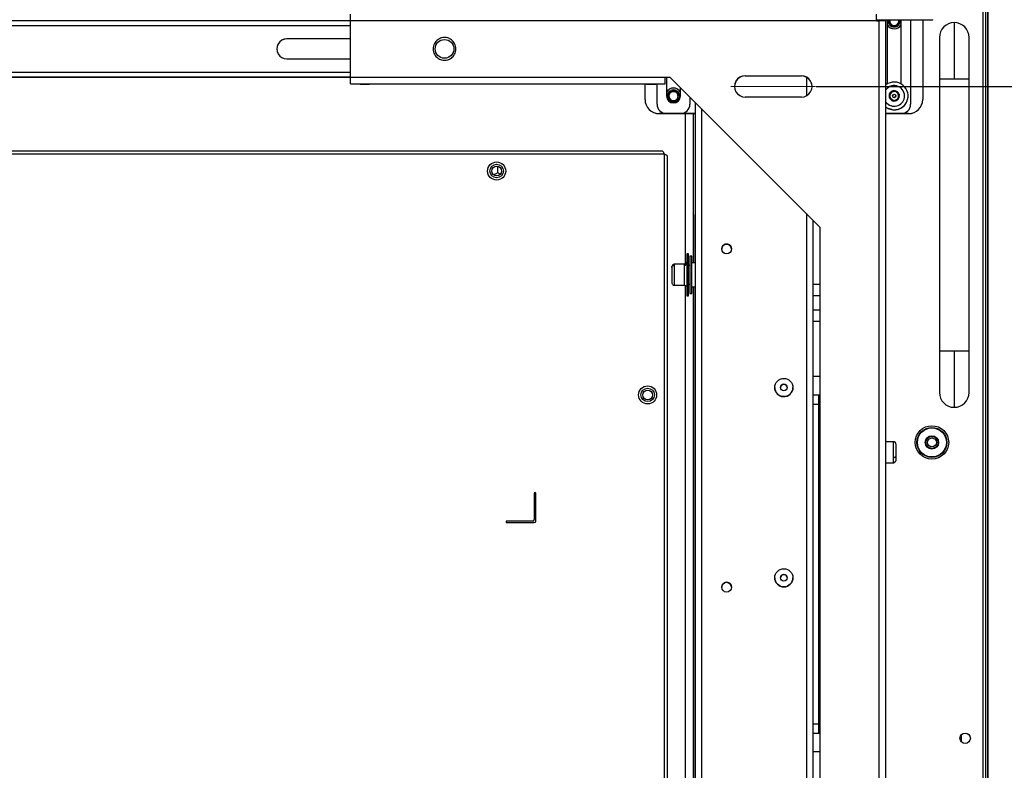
# Model space of a CAD drawing. Header units: millimetres. Extents: x 256 to 1374, y 313 to 1176.
# Tile 59 of 212: x 748 to 859, y 708 to 792. Entities that reach past the tile are written whole.
import ezdxf

# ---------------------------------------------------------------- set-up
doc = ezdxf.new("R2010")
doc.units = ezdxf.units.MM
doc.header["$PDSIZE"] = -1
doc.linetypes.add('CENTERX2', pattern=[20.32, 12.7, -2.54, 2.54, -2.54])
doc.styles.add('SLDTEXTSTYLE0', font='ARIAL.TTF', dxfattribs={"width": 0.948})
doc.dimstyles.new('SLDDIMSTYLE1', dxfattribs={"dimtxt": 5.650301, "dimasz": 4.572, "dimexe": 0, "dimexo": 0.0625, "dimgap": 1.412575, "dimtad": 0, "dimtih": 1, "dimtoh": 1, "dimdec": 1, "dimlfac": 3, "dimrnd": 1e-09, "dimzin": 12, "dimdsep": 46, "dimtxsty": 'SLDTEXTSTYLE0', "dimsah": 1, "dimcen": 0.09, "dimadec": 0, "dimazin": 3, "dimtfac": 1, "dimtofl": 0, "dimtmove": 0, "dimatfit": 3, "dimfxl": 1, "dimfrac": 2, "dimtolj": 1, "dimtzin": 12, "dimarcsym": 0})

# ---------------------------------------------------------------- blocks, each defined once
blk = doc.blocks.new('*D29')
at = {"color": 0, "linetype": 'Continuous', "lineweight": -2}
for p, q in [((820.59, 797.27), (914.37, 797.27)), ((914.37, 792.7), (914.37, 713.16)), ((914.37, 613.95), (914.37, 693.49)), ((820.6, 609.38), (914.37, 609.38))]:
    blk.add_line(p, q, dxfattribs=at)
at = {"color": 0}
for points in [[(915.13, 792.7), (913.6, 792.7), (914.37, 797.27)], [(913.6, 613.95), (915.13, 613.95), (914.37, 609.38)]]:
    blk.add_solid(points, dxfattribs=at)
at = {"layer": 'Defpoints', "color": 0}
for p in [(820.53, 797.27), (820.53, 609.38), (914.37, 609.38)]:
    blk.add_point(p, dxfattribs=at)
at = {"color": 0, "lineweight": 0, "insert": (914.37, 711.75), "char_height": 5.65, "attachment_point": 2, "style": 'SLDTEXTSTYLE0'}
blk.add_mtext('\\A1;563.7\\P(22.19)', dxfattribs=at)
blk = doc.blocks.new('*D30')
at = {"color": 0, "linetype": 'Continuous', "lineweight": -2}
for p, q in [((837.81, 784.84), (876.27, 784.84)), ((876.27, 780.27), (876.27, 713.18)), ((876.27, 626.43), (876.27, 693.51)), ((837.81, 621.86), (876.27, 621.86))]:
    blk.add_line(p, q, dxfattribs=at)
at = {"color": 0}
for points in [[(877.03, 780.27), (875.5, 780.27), (876.27, 784.84)], [(875.5, 626.43), (877.03, 626.43), (876.27, 621.86)]]:
    blk.add_solid(points, dxfattribs=at)
at = {"layer": 'Defpoints', "color": 0}
for p in [(837.74, 784.84), (837.74, 621.86), (876.27, 621.86)]:
    blk.add_point(p, dxfattribs=at)
at = {"color": 0, "lineweight": 0, "insert": (876.27, 711.77), "char_height": 5.65, "attachment_point": 2, "style": 'SLDTEXTSTYLE0'}
blk.add_mtext('\\A1;488.9\\P(19.25)', dxfattribs=at)

msp = doc.modelspace()

# ---------------------------------------------------------------- linework, layer by layer
at = {"color": 7, "linetype": 'Continuous', "lineweight": 30}
for p, q in [((856.5902, 812.7353), (856.5902, 586.762)), ((856.9236, 586.9977), (856.9236, 812.4996)), ((857.1419, 592.829), (857.1419, 806.6688)), ((857.1886, 592.829), (857.1886, 806.6688)), ((785.3437, 792.2402), (525.4301, 792.2402)), ((785.3437, 792.2468), (785.3437, 793.0019)), ((785.3437, 785.897), (785.3437, 792.2468)), ((844.6104, 792.2468), (785.3437, 792.2468)), ((844.6104, 792.2468), (844.6104, 793.0019)), ((844.6104, 792.353), (850.9604, 792.353)), ((844.6104, 792.2468), (844.9092, 792.2468)), ((844.7427, 792.2468), (844.7427, 792.353)), ((844.9092, 614.4498), (844.9092, 792.2468)), ((845.6687, 614.4454), (845.6687, 792.2425)), ((845.8011, 792.353), (845.8011, 785.1197)), ((846.0975, 792.353), (846.0797, 792.2286)), ((846.0797, 792.2311), (846.1005, 792.353)), ((846.0797, 792.2297), (846.1008, 792.353)), ((846.0797, 792.2284), (846.101, 792.353)), ((847.1099, 792.2292), (847.0888, 792.353)), ((847.1099, 792.2306), (847.089, 792.353)), ((847.109, 792.2621), (847.1042, 792.353)), ((847.2439, 792.353), (847.2546, 792.2318)), ((847.3886, 785.1197), (847.3886, 792.353)), ((848.4469, 792.353), (848.4469, 782.8464)), ((849.8016, 792.353), (849.8016, 783.3705)), ((850.9604, 792.353), (850.9604, 792.3695)), ((846.5948, 791.6263), (846.5948, 791.5451)), ((853.3569, 792.0286), (853.3569, 785.6953)), ((785.3437, 790.1943), (778.1536, 790.1943)), ((778.1536, 790.1943), (778.1536, 790.192)), ((785.3437, 790.192), (778.1536, 790.192)), ((796.9742, 789.006), (796.9742, 789.0192)), ((796.9742, 789.0192), (796.9919, 789.0192)), ((796.9797, 789.0167), (796.9742, 789.0167)), ((796.9919, 789.006), (796.9742, 789.006)), ((796.9919, 789.0192), (796.9919, 789.006)), ((778.1536, 787.9422), (785.3437, 787.9422)), ((785.3437, 785.8812), (659.6202, 785.8812)), ((785.3437, 785.897), (820.7936, 785.897)), ((785.3437, 785.1332), (785.3437, 785.897)), ((820.7936, 785.897), (821.327, 785.897)), ((820.7936, 785.1332), (820.7936, 785.897)), ((820.7936, 785.8933), (821.327, 785.8933)), ((820.9302, 785.8933), (820.9302, 783.7724)), ((838.2604, 768.9639), (821.327, 785.897)), ((821.327, 785.897), (821.327, 785.8933)), ((821.327, 785.8933), (838.2604, 768.9603)), ((829.7937, 786.0292), (836.1437, 786.0292)), ((829.7937, 786.0256), (829.7937, 786.0292)), ((829.7937, 786.0256), (836.1437, 786.0256)), ((836.1437, 786.0256), (836.1437, 786.0292)), ((851.6902, 785.6953), (851.6902, 755.0286)), ((855.0236, 755.0286), (855.0236, 785.6953)), ((785.3437, 785.1332), (820.7936, 785.1332)), ((785.3437, 785.1288), (785.3437, 785.1332)), ((818.677, 785.1166), (787.4604, 785.1166)), ((818.5172, 783.3705), (818.5172, 785.1166)), ((819.8719, 782.8464), (819.8719, 785.1188)), ((820.7936, 785.1332), (820.7936, 785.1288)), ((821.5753, 784.4161), (821.724, 784.4139)), ((821.724, 784.4542), (821.724, 784.4329)), ((821.724, 784.2976), (821.724, 784.4139)), ((822.5177, 783.7724), (822.5177, 784.7026)), ((818.5172, 783.3676), (818.5172, 783.3705)), ((821.9823, 784.3699), (822.0738, 784.3282)), ((823.5761, 783.6443), (823.5761, 782.8464)), ((836.1437, 783.648), (829.7937, 783.648)), ((846.0549, 783.5751), (846.1478, 784.1449)), ((846.502, 783.2098), (846.0549, 783.5751)), ((846.0553, 783.5747), (846.1013, 783.857)), ((846.1013, 783.857), (846.1478, 784.1419)), ((846.1478, 784.1449), (846.6877, 784.3494)), ((846.1478, 784.1419), (846.4177, 784.2442)), ((846.1478, 784.1449), (846.1478, 784.1419)), ((846.4043, 783.7796), (846.4043, 783.7756)), ((846.4177, 784.2442), (846.6877, 784.3464)), ((847.0419, 783.4143), (846.502, 783.2098)), ((846.6877, 784.3494), (847.1347, 783.9841)), ((846.6877, 784.3494), (846.6877, 784.3464)), ((846.6877, 784.3464), (846.9112, 784.1638)), ((846.7828, 783.745), (846.7853, 783.7756)), ((846.7853, 783.7756), (846.7853, 783.7796)), ((846.9112, 784.1638), (847.1343, 783.9815)), ((847.1347, 783.9841), (847.0419, 783.4143)), ((847.7397, 783.5878), (847.7548, 783.7743)), ((847.7548, 783.7743), (847.7548, 783.7751)), ((848.1366, 783.5213), (848.1366, 783.5224)), ((848.1569, 783.7724), (848.1569, 783.7743)), ((849.8016, 783.3676), (849.8016, 783.3705)), ((819.8719, 782.8413), (819.8719, 782.8464)), ((821.724, 783.1598), (821.724, 783.0785)), ((823.5761, 782.8464), (823.5761, 782.8413)), ((824.1711, 783.0493), (824.1711, 626.1034)), ((845.7111, 782.4844), (845.6687, 782.5145)), ((845.7111, 782.4844), (845.7111, 782.4855)), ((845.7116, 782.4851), (845.7111, 782.4844)), ((846.0592, 782.3051), (846.0592, 782.3062)), ((846.0595, 782.3061), (846.0592, 782.3051)), ((846.4409, 782.218), (846.4409, 782.2191)), ((846.441, 782.2191), (846.4409, 782.218)), ((846.8324, 782.2285), (846.8324, 782.2296)), ((847.2089, 782.3361), (847.2089, 782.3372)), ((847.5468, 782.5339), (847.5468, 782.5351)), ((847.8249, 782.8096), (847.8249, 782.8107)), ((848.0257, 783.1457), (848.0257, 783.1468)), ((848.4469, 782.8464), (848.4469, 782.8413)), ((820.1047, 781.7801), (820.1047, 781.783)), ((820.9208, 781.783), (820.1047, 781.783)), ((820.1047, 781.7801), (824.1711, 781.7801)), ((822.5177, 781.788), (820.9302, 781.788)), ((820.9302, 781.783), (820.9302, 781.788)), ((822.5177, 781.783), (820.9302, 781.783)), ((822.5177, 781.783), (822.5177, 781.788)), ((824.1711, 781.783), (822.5272, 781.783)), ((823.0469, 781.7801), (823.0469, 764.8262)), ((823.9325, 781.7801), (823.9325, 765.0074)), ((845.8011, 781.788), (845.6687, 781.7964)), ((845.8011, 781.783), (845.6687, 781.7913)), ((845.7916, 781.783), (845.6687, 781.783)), ((845.6687, 781.7801), (848.2141, 781.7801)), ((847.3886, 781.788), (845.8011, 781.788)), ((845.8011, 781.783), (845.8011, 781.788)), ((847.3886, 781.783), (845.8011, 781.783)), ((847.3886, 781.788), (847.3886, 781.783)), ((848.2141, 781.783), (847.398, 781.783)), ((848.2141, 781.783), (848.2141, 781.7801)), ((820.4745, 777.5486), (580.0536, 777.5486)), ((820.7102, 777.2153), (580.0536, 777.2153)), ((820.7102, 622.9686), (820.7102, 777.2153)), ((821.0436, 623.2043), (821.0436, 776.9796)), ((801.9396, 775.0969), (801.9396, 775.8465)), ((801.9396, 775.0969), (801.4965, 774.8659)), ((802.2125, 774.9706), (801.9396, 775.0969)), ((824.1677, 770.4104), (824.1711, 770.4104)), ((824.1677, 769.3521), (824.1677, 770.4104)), ((824.1677, 765.0074), (824.1677, 769.3521)), ((837.4667, 636.9391), (837.4667, 769.7539)), ((838.2604, 637.7327), (838.2604, 768.9639)), ((823.401, 765.9943), (823.2317, 765.9943)), ((823.2317, 765.9943), (823.2317, 761.253)), ((823.401, 761.253), (823.401, 765.9943)), ((823.8095, 765.7403), (823.5471, 765.7403)), ((823.5471, 765.7403), (823.5471, 761.507)), ((823.8095, 761.507), (823.8095, 765.7403)), ((822.9565, 764.809), (821.7966, 764.809)), ((823.5471, 764.682), (823.401, 764.682)), ((823.8095, 765.0074), (824.1711, 765.0074)), ((821.7966, 762.4383), (822.9565, 762.4383)), ((823.0469, 762.4182), (823.0469, 696.4622)), ((823.401, 762.5653), (823.5471, 762.5653)), ((823.8095, 762.2557), (824.1711, 762.2557)), ((824.1711, 762.24), (823.8095, 762.24)), ((823.9325, 762.24), (823.9325, 700.469)), ((824.1677, 700.9237), (824.1677, 762.24)), ((837.4667, 762.5787), (838.2604, 762.5787)), ((823.2317, 761.253), (823.401, 761.253)), ((823.5471, 761.507), (823.8095, 761.507)), ((838.2604, 761.2495), (837.4667, 761.2495)), ((837.4667, 759.6747), (838.2604, 759.6747)), ((838.2604, 758.3454), (837.4667, 758.3454)), ((853.3569, 755.0286), (853.3569, 748.6953)), ((837.4667, 752.2071), (838.227, 752.2071)), ((838.227, 752.2071), (838.227, 750.0904)), ((833.1349, 750.9226), (833.1349, 750.9226)), ((835.1839, 750.9226), (835.1839, 750.9226)), ((837.4676, 750.0904), (838.1, 750.0904)), ((837.4676, 749.0321), (837.4676, 750.0904)), ((838.1, 749.0321), (838.1, 750.0904)), ((838.1, 750.0904), (838.227, 750.0904)), ((837.4676, 749.0321), (838.1, 749.0321)), ((837.4676, 713.0487), (837.4676, 749.0321)), ((838.1, 713.0487), (838.1, 749.0321)), ((838.1635, 741.5216), (838.1635, 745.755)), ((838.1635, 745.755), (838.2604, 745.755)), ((837.4667, 745.0119), (837.4676, 745.0119)), ((838.1, 745.0119), (838.1635, 745.0119)), ((846.5243, 744.8172), (845.6687, 744.8172)), ((837.4667, 742.2602), (837.4676, 742.2602)), ((837.4667, 742.2519), (837.4676, 742.2519)), ((838.1, 742.2602), (838.1635, 742.2602)), ((838.1, 742.2519), (838.1635, 742.2519)), ((845.6687, 742.4466), (846.5243, 742.4466)), ((838.1635, 741.5088), (838.1635, 741.5216)), ((838.2604, 741.5216), (838.1635, 741.5216)), ((838.2604, 741.5088), (838.1635, 741.5088)), ((806.0436, 739.0486), (806.0436, 736.0486)), ((806.2102, 739.0486), (806.0436, 739.0486)), ((806.2102, 735.882), (806.2102, 739.0486)), ((805.8769, 735.882), (802.8769, 735.882)), ((802.8769, 735.882), (802.8769, 735.7153)), ((802.8769, 735.7153), (806.0436, 735.7153)), ((833.1349, 729.4917), (833.1349, 729.4917)), ((835.1839, 729.4917), (835.1839, 729.4917)), ((837.4676, 711.9904), (837.4676, 713.0487)), ((837.4676, 713.0487), (838.1, 713.0487)), ((838.1, 711.9904), (838.1, 713.0487)), ((837.4676, 711.9904), (838.1, 711.9904)), ((838.1, 711.9904), (838.227, 711.9904)), ((838.227, 711.9904), (838.227, 709.8737)), ((854.1452, 711.7924), (854.1452, 711.0381)), ((838.227, 709.8737), (837.4667, 709.8737))]:
    msp.add_line(p, q, dxfattribs=at)
at = {"color": 8, "linetype": 'Continuous', "lineweight": 30}
for p, q in [((525.4301, 791.7115), (785.3437, 791.7115)), ((785.3437, 786.425), (658.5619, 786.425)), ((658.5619, 785.8903), (785.3437, 785.8903)), ((836.7072, 785.8838), (836.7072, 783.7898)), ((851.6902, 785.6953), (853.3569, 785.6953)), ((853.3569, 785.6953), (855.0236, 785.6953)), ((824.9305, 626.1078), (824.9305, 782.2899)), ((836.7072, 770.5134), (836.7072, 636.1796)), ((824.1677, 769.3521), (824.1711, 769.3521)), ((821.7966, 764.809), (821.7966, 764.693)), ((821.7966, 764.693), (821.7966, 762.4384)), ((822.9565, 764.693), (822.9565, 764.809)), ((822.9565, 762.4383), (822.9565, 764.693)), ((853.3569, 755.0286), (851.6902, 755.0286)), ((855.0236, 755.0286), (853.3569, 755.0286)), ((838.227, 745.755), (838.227, 750.0904)), ((846.5243, 743.0498), (846.5243, 744.8172)), ((846.5243, 742.4466), (846.5243, 743.0498)), ((838.227, 711.9904), (838.227, 741.5088))]:
    msp.add_line(p, q, dxfattribs=at)
at = {"color": 7, "linetype": 'CENTERX2', "lineweight": 0}
msp.add_line((828.1935, 784.8386), (837.7439, 784.8386), dxfattribs=at)
at = {"color": 7, "linetype": 'Continuous', "lineweight": 30, "flags": 128}
for points in [[(847.109, 792.2621), (847.1035, 792.313), (847.0955, 792.353)], [(846.3436, 782.2326), (845.9194, 782.3658), (845.6687, 782.5164)]]:
    msp.add_lwpolyline(points, dxfattribs=at)
at = {"color": 7, "linetype": 'Continuous', "lineweight": 30}
for centre, radius in [((795.927, 789.0719), 1.0541), ((846.5948, 783.7796), 0.1905), ((801.7969, 775.3153), 1.0167), ((801.7969, 775.3153), 0.7562), ((801.7969, 775.3153), 0.55), ((827.7034, 766.5328), 0.5503), ((834.1594, 750.9226), 1.0245), ((834.1594, 750.9244), 0.381), ((818.8102, 750.092), 1.0167), ((818.8102, 750.092), 0.7562), ((818.8102, 750.092), 0.55), ((850.8436, 744.7386), 1.8878), ((850.8436, 744.7386), 1.6882), ((850.8436, 744.7386), 1.6383), ((850.8436, 744.7386), 0.75), ((850.8436, 744.7386), 0.5), ((834.1594, 729.4917), 1.0245), ((827.7034, 728.4334), 0.5503), ((834.1594, 729.4936), 0.381), ((854.5902, 711.4153), 0.5833)]:
    msp.add_circle(centre, radius, dxfattribs=at)
for centre, radius, start, end in [((845.0992, 759.0515), 33.1958, 89.017054, 90.32793), ((846.5948, 792.2329), 0.6878, 169.942888, 270.002969), ((846.5981, 792.2264), 0.5122, 165.693071, 3.994496), ((846.5948, 792.2329), 0.6879, 270.002386, 10.051757), ((846.5948, 792.2339), 0.9017, 208.321524, 331.678476), ((853.3569, 790.362), 1.6667, 90, 180.019558), ((853.3569, 790.362), 1.6667, 0.018976, 90), ((778.1536, 789.0683), 1.1261, 89.99985, 270.00015), ((778.1536, 789.066), 1.126, 89.999116, 179.999873), ((829.7937, 784.8386), 1.1906, 89.999574, 270.000426), ((829.7937, 784.835), 1.1906, 90.000647, 179.998397), ((836.1437, 784.8386), 1.1906, 269.999256, 90.000744), ((836.1437, 784.835), 1.1906, 359.999149, 90.001807), ((786.9314, 877.508), 92.3928, 269.015338, 270.328004), ((819.2059, 877.508), 92.3928, 269.671996, 270.984662), ((821.724, 783.7674), 0.9016, 89.998829, 151.68097), ((821.724, 783.7664), 0.8966, 27.71892, 152.28108), ((821.724, 783.7664), 0.6878, 89.999049, 270.000951), ((821.724, 783.7665), 0.6664, 89.998398, 102.887851), ((821.724, 783.7674), 0.9017, 28.319929, 90.000272), ((821.724, 783.7664), 0.6878, 269.999876, 90.000124), ((821.724, 783.7663), 0.6666, 57.459763, 90.001421), ((846.5948, 783.7744), 1.5621, 260.74659, 126.361724), ((846.5948, 783.7751), 1.1599, 350.747467, 142.980462), ((820.1047, 783.3705), 1.5875, 180.00045, 270.000446), ((820.1047, 783.3676), 1.5875, 180.000273, 270.000803), ((821.724, 783.7724), 0.7937, 180.000157, 359.999843), ((821.7265, 783.7597), 0.5129, 90.196345, 4.004447), ((821.724, 783.7654), 0.5151, 3.357354, 48.963085), ((846.5948, 783.7751), 1.1599, 217.019801, 350.745954), ((846.5948, 783.7744), 1.1599, 217.019801, 350.745954), ((846.5948, 783.7766), 0.5, 170.749681, 225.241144), ((846.5948, 783.7766), 0.5, 110.74647, 170.74488), ((846.5948, 783.7767), 0.5001, 236.254568, 284.693066), ((846.5948, 783.7756), 0.1905, 180.002327, 350.743219), ((846.5948, 783.7766), 0.5, 50.74701, 110.746811), ((846.5948, 783.7766), 0.5, 296.798267, 348.235357), ((846.5949, 783.7766), 0.5, 353.252425, 50.749504), ((846.6062, 783.77), 1.5505, 345.688762, 350.768578), ((848.2141, 783.3705), 1.5875, 270.000269, 359.998476), ((848.2141, 783.3676), 1.5875, 269.999912, 359.998654), ((820.9302, 782.8464), 1.0583, 180.001014, 270.000331), ((820.9302, 782.8413), 1.0583, 180.001014, 270.000331), ((822.5177, 782.8464), 1.0583, 269.999669, 359.998986), ((822.5177, 782.8413), 1.0583, 269.999669, 359.998986), ((846.5951, 783.7731), 1.5628, 244.906043, 249.945981), ((846.5952, 783.7749), 1.5646, 259.30792, 264.341665), ((846.5951, 783.7703), 1.56, 273.700388, 278.749473), ((846.5949, 783.7721), 1.5617, 288.105285, 293.148364), ((847.3886, 782.8464), 1.0583, 269.999669, 359.998986), ((847.3886, 782.8413), 1.0583, 269.999669, 359.998986), ((846.5944, 783.7731), 1.5629, 302.505849, 307.545376), ((846.6004, 783.7678), 1.5548, 316.891035, 321.956691), ((846.5993, 783.7703), 1.5571, 331.295794, 336.353941), ((827.7033, 766.5291), 0.5503, 89.999096, 180.000387), ((827.7034, 766.5291), 0.5503, 359.999762, 180.000238), ((827.7033, 766.5255), 0.5503, 89.998361, 180.000605), ((827.7034, 766.5291), 0.5503, 359.999613, 90.000904), ((827.7034, 766.5255), 0.5503, 359.999395, 90.001639), ((834.1594, 750.9135), 0.381, 0.002572, 179.997428), ((834.1594, 750.9226), 1.0245, 180.000895, 267.326727), ((834.1594, 750.9226), 1.0245, 267.326083, 359.998518), ((853.3569, 750.362), 1.6667, 180.018976, 270), ((853.3569, 750.362), 1.6667, 270, 0.018976), ((805.8769, 736.0486), 0.1667, 270, 0), ((806.0436, 735.882), 0.1667, 270, 0), ((827.7033, 728.4297), 0.5503, 89.998728, 180.000755), ((827.7034, 728.4297), 0.5503, 359.99959, 180.00041), ((827.7033, 728.4261), 0.5503, 89.998728, 180.000755), ((827.7034, 728.4297), 0.5503, 359.999245, 90.001272), ((827.7034, 728.4261), 0.5503, 359.999245, 90.001272), ((834.1594, 729.4917), 1.0245, 180.002326, 269.999619), ((834.1594, 729.4795), 0.381, 0.001825, 179.998175), ((834.1594, 729.4917), 1.0245, 270.002082, 359.997085)]:
    msp.add_arc(centre, radius, start, end, dxfattribs=at)
for major_axis, ratio, start_param, end_param in [((1.5293, -0.3198), 0.99556732, 6.07558307, 6.23890987), ((1.5571, -0.1258), 0.99556546, 6.20195776, 6.36528456), ((-0.7313, 1.3865), 0.99560594, 2.05308702, 2.21641382), ((-0.8989, 1.2832), 0.99560014, 2.17841145, 2.34173825), ((-1.0522, 1.1597), 0.99559378, 2.30391103, 2.46723783), ((1.1886, -1.0181), 0.99558725, 5.57118852, 5.73451533), ((1.3061, -0.8608), 0.99558097, 5.69705711, 5.86038391), ((1.4029, -0.6901), 0.99557532, 5.82309638, 5.98642318), ((1.4777, -0.5088), 0.99557068, 5.94928265, 6.11260945)]:
    msp.add_ellipse((846.5948, 783.7736), major_axis=major_axis, ratio=ratio, start_param=start_param, end_param=end_param, dxfattribs=at)
for points, knots in [([(846.5948, 791.6263), (846.5287, 791.6351), (846.396, 791.6528), (846.2224, 791.7608), (846.0913, 791.9162), (846.0258, 792.1041), (846.0147, 792.2589), (846.0443, 792.3359), (846.0509, 792.353)], [0, 0, 0, 0, 0.19004873, 0.38115823, 0.57225302, 0.76356225, 0.94765281, 1, 1, 1, 1]), ([(846.1021, 792.353), (846.0938, 792.3289), (846.0801, 792.2889), (846.0798, 792.2467), (846.0797, 792.2299)], [0, 0, 0, 0, 0.60128639, 1, 1, 1, 1]), ([(847.2216, 792.353), (847.229, 792.3169), (847.2509, 792.2099), (847.2069, 792.0278), (847.1001, 791.8383), (846.9334, 791.7), (846.7558, 791.6313), (846.6406, 791.6277), (846.5948, 791.6263)], [0, 0, 0, 0, 0.09986104, 0.2963629, 0.49290614, 0.68648501, 0.87545761, 1, 1, 1, 1]), ([(795.927, 790.3558), (795.8056, 790.3458), (795.5307, 790.3229), (795.1975, 790.1491), (794.947, 789.9174), (794.7809, 789.6765), (794.6693, 789.3881), (794.6297, 789.0719), (794.6693, 788.7557), (794.7809, 788.4673), (794.947, 788.2264), (795.1975, 787.9947), (795.5307, 787.8209), (795.8056, 787.798), (795.927, 787.788)], [0, 0, 0, 0, 0.090316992, 0.204562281, 0.271418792, 0.343935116, 0.420786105, 0.499999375, 0.579215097, 0.656063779, 0.728580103, 0.795436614, 0.909683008, 1, 1, 1, 1]), ([(795.927, 787.788), (796.0484, 787.798), (796.3233, 787.8209), (796.6565, 787.9947), (796.907, 788.2264), (797.0731, 788.4673), (797.1848, 788.7557), (797.2243, 789.0719), (797.1848, 789.3881), (797.0731, 789.6765), (796.907, 789.9174), (796.6565, 790.1491), (796.3233, 790.3229), (796.0484, 790.3458), (795.927, 790.3558)], [0, 0, 0, 0, 0.090319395, 0.204563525, 0.271420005, 0.343936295, 0.42078494, 0.500000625, 0.579213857, 0.65606481, 0.7285811, 0.79543758, 0.909680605, 1, 1, 1, 1]), ([(851.6902, 790.362), (851.6902, 790.3432), (851.6902, 790.3051), (851.6902, 789.9953), (851.6902, 789.5053), (851.6902, 788.8506), (851.6902, 788.0893), (851.6902, 787.2799), (851.6902, 786.4765), (851.6902, 785.9479), (851.6902, 785.6953)], [0, 0, 0, 0, 0.12967238, 0.2637341, 0.39919198, 0.53285665, 0.66176492, 0.78353866, 0.8965629, 1, 1, 1, 1]), ([(855.0236, 785.6953), (855.0236, 785.8845), (855.0236, 786.2992), (855.0236, 786.9668), (855.0236, 787.7125), (855.0236, 788.4932), (855.0236, 789.24), (855.0236, 789.8568), (855.0236, 790.2805), (855.0236, 790.3348), (855.0236, 790.362)], [0, 0, 0, 0, 0.07751828, 0.1699333, 0.27798493, 0.40159916, 0.53940185, 0.68835575, 0.84378944, 1, 1, 1, 1]), ([(821.5753, 784.4161), (821.6248, 784.424), (821.7402, 784.4424), (821.9326, 784.4107), (822.1292, 784.312), (822.2853, 784.1466), (822.3788, 783.9552), (822.3823, 783.8226), (822.3838, 783.7653)], [0, 0, 0, 0, 0.12547101, 0.29284965, 0.4808096, 0.66890276, 0.85692407, 1, 1, 1, 1]), ([(822.2382, 783.7956), (822.2393, 783.8533), (822.2414, 783.9687), (822.1687, 784.1355), (822.0486, 784.2807), (821.8914, 784.3802), (821.7744, 784.4037), (821.724, 784.4139)], [0, 0, 0, 0, 0.194149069, 0.388065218, 0.598910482, 0.827094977, 1, 1, 1, 1]), ([(821.724, 783.1598), (821.6578, 783.1686), (821.5252, 783.1863), (821.3514, 783.2943), (821.2212, 783.4494), (821.1519, 783.6385), (821.1513, 783.8364), (821.2152, 784.0207), (821.3358, 784.1713), (821.4979, 784.2694), (821.6345, 784.299), (821.7097, 784.2979), (821.724, 784.2976)], [0, 0, 0, 0, 0.11132105, 0.22326302, 0.33520827, 0.44726494, 0.55510566, 0.66240959, 0.76981221, 0.87330266, 0.97596661, 1, 1, 1, 1]), ([(821.2089, 783.7645), (821.2146, 783.8226), (821.226, 783.9387), (821.3154, 784.0932), (821.4467, 784.2103), (821.6106, 784.2769), (821.7871, 784.2854), (821.9564, 784.2348), (822.0995, 784.131), (822.1997, 783.9856), (822.2363, 783.8551), (822.2386, 783.7806), (822.2391, 783.7639)], [0, 0, 0, 0, 0.10769485, 0.21537278, 0.3229649, 0.43062616, 0.53830616, 0.64590504, 0.75354559, 0.86123701, 0.96883722, 1, 1, 1, 1]), ([(821.2089, 783.7632), (821.2146, 783.8213), (821.226, 783.9374), (821.3154, 784.0918), (821.4467, 784.2089), (821.6106, 784.2755), (821.7871, 784.284), (821.9564, 784.2335), (822.0995, 784.1296), (822.1997, 783.9843), (822.2363, 783.8538), (822.2386, 783.7793), (822.2391, 783.7625)], [0, 0, 0, 0, 0.10769561, 0.21536881, 0.32296155, 0.43062575, 0.53830608, 0.64590384, 0.75354502, 0.86124212, 0.96883704, 1, 1, 1, 1]), ([(821.7248, 784.2713), (821.7038, 784.2732), (821.625, 784.2802), (821.4915, 784.2314), (821.3484, 784.1308), (821.2483, 783.9847), (821.2116, 783.8545), (821.2094, 783.7801), (821.2089, 783.7634)], [0, 0, 0, 0, 0.0778707, 0.29276393, 0.50777376, 0.72285928, 0.93775443, 1, 1, 1, 1]), ([(821.6886, 784.2685), (821.654, 784.2668), (821.5613, 784.2624), (821.4234, 784.1907), (821.2982, 784.0687), (821.2219, 783.9176), (821.213, 783.8108), (821.2089, 783.762)], [0, 0, 0, 0, 0.13412106, 0.35932771, 0.5847387, 0.81004052, 1, 1, 1, 1]), ([(821.2089, 783.7619), (821.2146, 783.8199), (821.226, 783.9361), (821.3155, 784.09), (821.4239, 784.189), (821.5019, 784.2257), (821.5275, 784.2377)], [0, 0, 0, 0, 0.28677259, 0.57349979, 0.85999848, 1, 1, 1, 1]), ([(822.0826, 784.3283), (822.1337, 784.2859), (822.2427, 784.1955), (822.3455, 784.0006), (822.3802, 783.7794), (822.3384, 783.5616), (822.2286, 783.3717), (822.0627, 783.2335), (821.885, 783.1648), (821.7698, 783.1612), (821.724, 783.1598)], [0, 0, 0, 0, 0.12116366, 0.25862007, 0.39372377, 0.52606805, 0.65844618, 0.78883167, 0.91611073, 1, 1, 1, 1]), ([(821.724, 784.2976), (821.7821, 784.2895), (821.8984, 784.2734), (822.0074, 784.2047), (822.0561, 784.1595), (822.0622, 784.1539)], [0, 0, 0, 0, 0.46689377, 0.93380142, 1, 1, 1, 1]), ([(821.9823, 784.3699), (821.9851, 784.3693), (822.018, 784.3625), (822.0471, 784.3446), (822.0738, 784.3282)], [0, 0, 0, 0, 0.08430068, 1, 1, 1, 1]), ([(822.2391, 783.7627), (822.2332, 783.8206), (822.2214, 783.9363), (822.1387, 784.0873), (822.0533, 784.1538), (822.0137, 784.1846)], [0, 0, 0, 0, 0.34948519, 0.69890013, 1, 1, 1, 1]), ([(822.2391, 783.764), (822.2332, 783.8219), (822.2214, 783.9376), (822.1398, 784.087), (822.0561, 784.1524), (822.0181, 784.182)], [0, 0, 0, 0, 0.3536608, 0.70725051, 1, 1, 1, 1]), ([(846.6881, 784.352), (846.7514, 784.3352), (846.8781, 784.3016), (847.0333, 784.175), (847.1399, 784.0084), (847.1848, 783.8149), (847.1633, 783.6177), (847.0776, 783.4386), (846.9375, 783.298), (846.7589, 783.2117), (846.6065, 783.1946), (846.4571, 783.2109), (846.3119, 783.2606), (846.1562, 783.3834), (846.0497, 783.551), (846.0048, 783.7443), (846.0264, 783.9416), (846.112, 784.1205), (846.2521, 784.2613), (846.4307, 784.3471), (846.5833, 784.3656), (846.6679, 784.3546), (846.6881, 784.352)], [0, 0, 0, 0, 0.05368086, 0.10737088, 0.16105496, 0.21474107, 0.26842888, 0.32211513, 0.37580082, 0.42948969, 0.483173, 0.49999499, 0.55368193, 0.60737025, 0.66105664, 0.71474275, 0.76842783, 0.82211409, 0.87579978, 0.92948864, 0.98317227, 1, 1, 1, 1]), ([(820.7102, 777.2153), (820.6906, 777.259), (820.6513, 777.3463), (820.5924, 777.4565), (820.5335, 777.5336), (820.4942, 777.5436), (820.4745, 777.5486)], [0, 0, 0, 0, 0.24999846, 0.50000362, 0.74999611, 1, 1, 1, 1]), ([(821.0436, 776.9796), (821.0386, 776.9992), (821.0285, 777.0385), (820.9515, 777.0974), (820.8413, 777.1564), (820.7539, 777.1956), (820.7102, 777.2153)], [0, 0, 0, 0, 0.25000088, 0.500003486, 0.750010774, 1, 1, 1, 1]), ([(821.7966, 764.809), (821.7629, 764.8038), (821.6971, 764.7937), (821.6005, 764.7066), (821.534, 764.5841), (821.5254, 764.4891), (821.5214, 764.4447)], [0, 0, 0, 0, 0.27840405, 0.54374037, 0.78681448, 1, 1, 1, 1]), ([(821.5214, 764.4447), (821.5263, 764.4799), (821.5364, 764.5531), (821.6108, 764.6364), (821.7034, 764.6849), (821.7663, 764.6903), (821.7966, 764.693)], [0, 0, 0, 0, 0.27026461, 0.56243629, 0.78975033, 1, 1, 1, 1]), ([(821.5214, 764.4447), (821.5214, 764.4012), (821.5214, 764.3025), (821.5214, 764.0871), (821.5214, 763.862), (821.5214, 763.657), (821.5214, 763.4412), (821.5214, 763.2268), (821.5214, 763.0369), (821.5214, 762.8879), (821.5214, 762.7858), (821.5214, 762.72), (821.5214, 762.7255), (821.5214, 762.728)], [0, 0, 0, 0, 0.10524693, 0.2383751, 0.3196264, 0.40081033, 0.49036152, 0.582669, 0.67497708, 0.76452872, 0.84578125, 0.92696335, 1, 1, 1, 1]), ([(822.9565, 764.693), (822.9955, 764.6974), (823.0767, 764.7065), (823.169, 764.7736), (823.2227, 764.8571), (823.2288, 764.9139), (823.2317, 764.9412)], [0, 0, 0, 0, 0.270281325, 0.562429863, 0.789727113, 1, 1, 1, 1]), ([(823.1511, 764.8896), (823.1369, 764.8771), (823.1088, 764.8523), (823.0442, 764.8185), (822.9911, 764.8128), (822.9565, 764.809)], [0, 0, 0, 0, 0.263249, 0.52107885, 1, 1, 1, 1]), ([(823.1511, 764.8896), (823.1636, 764.9038), (823.1884, 764.9319), (823.2222, 764.9965), (823.2279, 765.0496), (823.2317, 765.0842)], [0, 0, 0, 0, 0.26327849, 0.52108168, 1, 1, 1, 1]), ([(821.5214, 762.8026), (821.5254, 762.7582), (821.534, 762.6632), (821.6005, 762.5408), (821.6971, 762.4537), (821.7629, 762.4435), (821.7966, 762.4383)], [0, 0, 0, 0, 0.21318606, 0.45626078, 0.72159404, 1, 1, 1, 1]), ([(822.9565, 762.4383), (823.027, 762.4307), (823.132, 762.4194), (823.2209, 762.3444), (823.2281, 762.3187), (823.2317, 762.3061)], [0, 0, 0, 0, 0.5103048, 0.76036086, 1, 1, 1, 1]), ([(851.6902, 755.0286), (851.6902, 754.8394), (851.6902, 754.4247), (851.6902, 753.7572), (851.6902, 753.0114), (851.6902, 752.2307), (851.6902, 751.4839), (851.6902, 750.8671), (851.6902, 750.4434), (851.6902, 750.3891), (851.6902, 750.362)], [0, 0, 0, 0, 0.07751895, 0.16993397, 0.27798496, 0.40159918, 0.53940187, 0.68835576, 0.84378945, 1, 1, 1, 1]), ([(855.0236, 750.362), (855.0236, 750.3807), (855.0236, 750.4188), (855.0236, 750.7286), (855.0236, 751.2186), (855.0236, 751.8733), (855.0236, 752.6346), (855.0236, 753.444), (855.0236, 754.2474), (855.0236, 754.776), (855.0236, 755.0286)], [0, 0, 0, 0, 0.12967235, 0.26373403, 0.39919154, 0.53285618, 0.66176497, 0.78353805, 0.89656293, 1, 1, 1, 1]), ([(846.7995, 744.0257), (846.7995, 744.101), (846.7995, 744.2466), (846.7996, 744.4369), (846.7979, 744.559), (846.7897, 744.6306), (846.7586, 744.6874), (846.7375, 744.7146), (846.7199, 744.7336), (846.6999, 744.7516), (846.6699, 744.7742), (846.6278, 744.7972), (846.5758, 744.8142), (846.5416, 744.8162), (846.5243, 744.8172)], [0, 0, 0, 0, 0.1826212, 0.3533463, 0.60215082, 0.74687903, 0.79353793, 0.81355854, 0.8325983, 0.85145483, 0.87073822, 0.91153629, 0.95530927, 1, 1, 1, 1]), ([(846.7995, 743.185), (846.7995, 743.2634), (846.7995, 743.4412), (846.7995, 743.7101), (846.7995, 743.9456), (846.7995, 744.1312), (846.7995, 744.2987), (846.7995, 744.4323), (846.7995, 744.5211), (846.7995, 744.535), (846.7995, 744.5418)], [0, 0, 0, 0, 0.13766305, 0.31179294, 0.41807132, 0.52425895, 0.64139087, 0.76212895, 0.88286707, 1, 1, 1, 1]), ([(850.1769, 744.7386), (850.1869, 744.8259), (850.207, 745.0004), (850.3611, 745.2223), (850.5815, 745.3706), (850.8436, 745.4226), (851.1056, 745.3706), (851.326, 745.2223), (851.4802, 745.0004), (851.5002, 744.8259), (851.5102, 744.7386)], [0, 0, 0, 0, 0.12499987, 0.25000277, 0.37499507, 0.49999775, 0.62500043, 0.75000067, 0.87499827, 1, 1, 1, 1]), ([(851.5102, 744.7386), (851.5002, 744.6514), (851.4802, 744.4769), (851.326, 744.2549), (851.1056, 744.1067), (850.8436, 744.0546), (850.5815, 744.1067), (850.3611, 744.255), (850.207, 744.4769), (850.1869, 744.6514), (850.1769, 744.7386)], [0, 0, 0, 0, 0.12500202, 0.2499979, 0.37499975, 0.50000225, 0.62500474, 0.74999865, 0.87499985, 1, 1, 1, 1]), ([(846.5243, 742.4466), (846.5549, 742.452), (846.6111, 742.4619), (846.683, 742.5278), (846.7282, 742.5872), (846.7479, 742.6169), (846.76, 742.6362), (846.7703, 742.6534), (846.7785, 742.6674), (846.7849, 742.678), (846.813, 742.7222), (846.795, 742.7025), (846.8003, 742.8979), (846.7998, 743.0927), (846.7995, 743.185)], [0, 0, 0, 0, 0.11266206, 0.20725131, 0.24193208, 0.2558517, 0.26793531, 0.27906811, 0.29059956, 0.30392437, 0.32009263, 0.59533036, 0.80843495, 1, 1, 1, 1]), ([(846.5243, 743.0498), (846.5633, 743.0522), (846.6445, 743.0572), (846.7368, 743.0937), (846.7905, 743.1392), (846.7966, 743.1701), (846.7995, 743.185)], [0, 0, 0, 0, 0.27023702, 0.56242823, 0.78972693, 1, 1, 1, 1])]:
    msp.add_open_spline(points, degree=3, knots=knots, dxfattribs=at)

# ---------------------------------------------------------------- dimensions: what is measured, and where the dimension line sits
at = {"color": 7, "linetype": 'Continuous', "lineweight": 0}
for base, p1, p2, text, picture, middle in [((914.3662, 609.3804), (820.529, 797.273), (820.5333, 609.3804), '<>\\P(22.19)', '*D29', (914.3662, 703.3267)), ((876.2662, 621.858), (837.7439, 784.8386), (837.7439, 621.858), '<>\\P(19.25)', '*D30', (876.2662, 703.3483))]:
    dim = msp.add_linear_dim(base=base, p1=p1, p2=p2, angle=90, text=text, dimstyle='SLDDIMSTYLE1', dxfattribs=at)
    dim.commit()
    dim.dimension.update_dxf_attribs({"geometry": picture, "text_midpoint": middle, "dimtype": 160})

doc.saveas('drawing.dxf')
